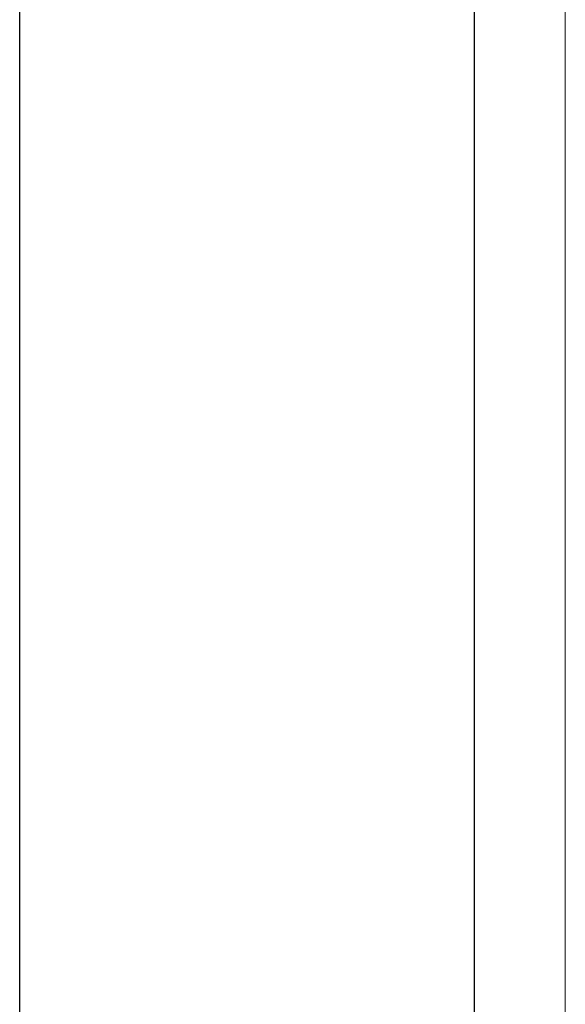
# Model space of a CAD drawing. Header units: metres. Extents: x 397.7 to 427.5, y 12.7 to 28.4.
# Tile 37 of 133: x 404.337 to 404.457, y 27.109 to 27.325. Entities that reach past the tile are written whole.
import ezdxf

# ---------------------------------------------------------------- set-up
doc = ezdxf.new("R2010")
doc.units = ezdxf.units.M
for name, color, linetype, lineweight in [('A-GENM-____-OTLN', 7, 'Continuous', 18), ('A-WALL-____-MCUT', 7, 'Continuous', 25), ('A-WALL-____-OTLN', 7, 'Continuous', 25)]:
    doc.layers.add(name, color=color, linetype=linetype, lineweight=lineweight)

# ---------------------------------------------------------------- blocks, each defined once
blk = doc.blocks.new('Family - LONDR55-XX_ZZ-ARQ-CAA-M3D-Londres55-153713-07_ENLLUMENAT_P4')
at = {"layer": 'A-GENM-____-OTLN', "color": 253, "true_color": 0xaaaaaa}
for p, q in [((0.6, 0.03), (0, 0.03)), ((0.6, 0.03), (0, 0.03)), ((0, 0.01), (0.6, 0.01)), ((0, 0.01), (0.6, 0.01)), ((0.6, 0.01), (0, 0.01)), ((0, 0.01), (0.6, 0.01))]:
    blk.add_line(p, q, dxfattribs=at)
blk = doc.blocks.new('Family - Mirall P4-153714-07_ENLLUMENAT_P4')
blk.add_blockref('Family - LONDR55-XX_ZZ-ARQ-CAA-M3D-Londres55-153713-07_ENLLUMENAT_P4', (0, 0))
blk = doc.blocks.new('Family - Evans P4-154019-07_ENLLUMENAT_P4')
at = {"layer": 'A-WALL-____-MCUT', "color": 253, "true_color": 0xaaaaaa}
for p, q in [((4.54879, 0.1), (0, 0.1)), ((0, 0), (4.54879, 0))]:
    blk.add_line(p, q, dxfattribs=at)
at = {"layer": 'A-WALL-____-OTLN', "color": 253, "true_color": 0xaaaaaa}
for p, q in [((4.54879, 0.1), (0, 0.1)), ((0, 0), (4.54879, 0))]:
    blk.add_line(p, q, dxfattribs=at)
at = {"layer": 'A-WALL-____-OTLN', "color": 253, "lineweight": 18, "true_color": 0xaaaaaa}
blk.add_line((0, 0), (4.54879, 0), dxfattribs=at)
blk = doc.blocks.new('LONDR55-XX_ZZ-ARQ-CAA-M3D-Londres55_ifc-1-07_ENLLUMENAT_P4')
at = {"layer": 'A-GENM-____-OTLN', "color": 253, "lineweight": 18, "true_color": 0xaaaaaa, "rotation": 90}
blk.add_blockref('Family - Mirall P4-153714-07_ENLLUMENAT_P4', (404.46698, 26.99052), dxfattribs=at)
at = {"layer": 'A-WALL-____-OTLN', "color": 253, "lineweight": 18, "true_color": 0xaaaaaa, "rotation": 90}
blk.add_blockref('Family - Evans P4-154019-07_ENLLUMENAT_P4', (404.43698, 23.51946), dxfattribs=at)

msp = doc.modelspace()

# ---------------------------------------------------------------- block references
at = {"lineweight": 5}
msp.add_blockref('LONDR55-XX_ZZ-ARQ-CAA-M3D-Londres55_ifc-1-07_ENLLUMENAT_P4', (0, 0), dxfattribs=at)

doc.saveas('drawing.dxf')
